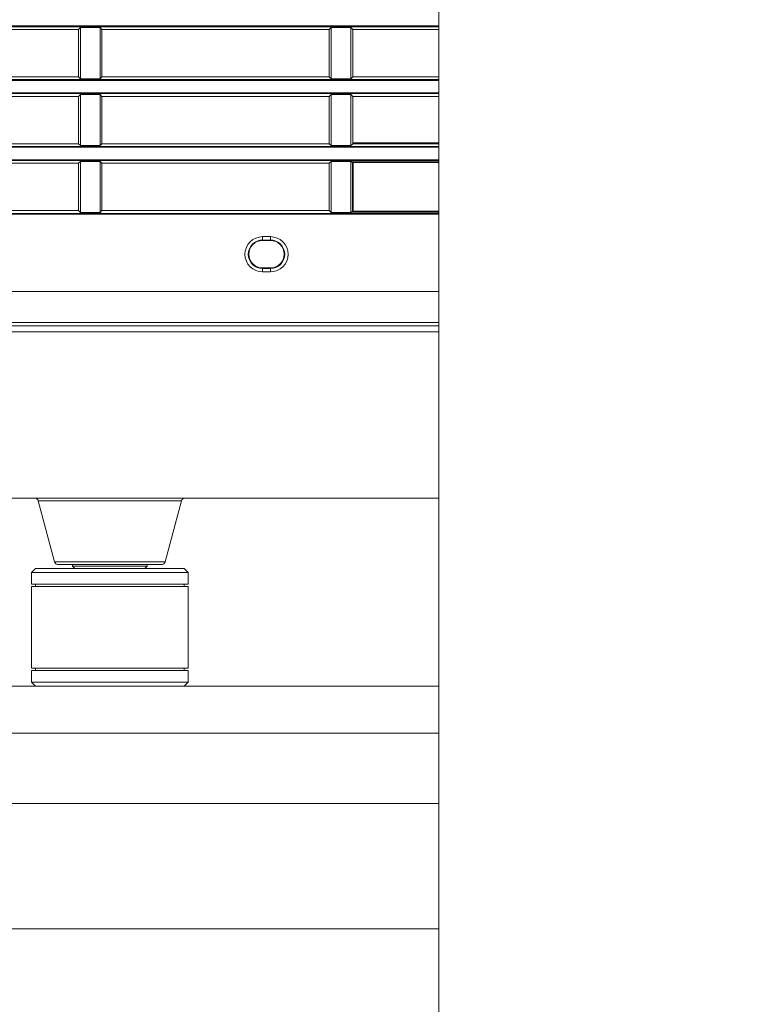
# Model space of a CAD drawing. Header units: millimetres. Extents: x 3925 to 5043, y -86 to 778.
# Tile 112 of 159: x 4704 to 4728, y 236 to 267. Entities that reach past the tile are written whole.
import ezdxf

# ---------------------------------------------------------------- set-up
doc = ezdxf.new("R2010")
doc.units = ezdxf.units.MM
doc.header["$LTSCALE"] = 46.255
doc.header["$PDMODE"] = 3
doc.header["$PDSIZE"] = 1
doc.layers.get('Defpoints').update_dxf_attribs({"linetype": 'CONTINUOUS'})
for name, color, linetype in [('140-154101-01_RIGGDXF_DIMENSION', 7, 'CONTINUOUS'), ('140-155102-0DXF_CONTINUOUS_LINE', 7, 'CONTINUOUS'), ('H30-BOTTOM-CDXF_CONTINUOUS_LINE', 7, 'CONTINUOUS'), ('H30-LEFT-COVDXF_CONTINUOUS_LINE', 7, 'CONTINUOUS'), ('H30_CEILING_DXF_CONTINUOUS_LINE', 7, 'CONTINUOUS'), ('SPACER-RIGGIDXF_CONTINUOUS_LINE', 7, 'CONTINUOUS')]:
    doc.layers.add(name, color=color, linetype=linetype)
doc.styles.add('SLDTEXTSTYLE0', font='arialbd.ttf', dxfattribs={"height": 5.5})
doc.dimstyles.new('SLDDIMSTYLE2', dxfattribs={"dimtxt": 5.650301, "dimasz": 4.572, "dimexe": 0, "dimexo": 0.0625, "dimgap": 1.412575, "dimtad": 0, "dimtih": 1, "dimtoh": 1, "dimlfac": 3.5, "dimrnd": 1e-09, "dimzin": 4, "dimdsep": 46, "dimtxsty": 'SLDTEXTSTYLE0', "dimsah": 1, "dimcen": 0.09, "dimadec": 0, "dimazin": 1, "dimtol": 1, "dimtp": 0.5, "dimtm": 0.5, "dimtfac": 1, "dimtdec": 1, "dimtofl": 0, "dimtmove": 0, "dimatfit": 3, "dimfxl": 1, "dimfrac": 2, "dimtolj": 1, "dimarcsym": 0})

# ---------------------------------------------------------------- blocks, each defined once
blk = doc.blocks.new('*D70')
at = {"layer": '140-154101-01_RIGGDXF_DIMENSION', "color": 0, "linetype": 'Continuous', "lineweight": -2}
for p, q in [((4781.279, 258.613), (4781.279, 183.873)), ((4811.529, 258.613), (4811.529, 183.873)), ((4781.279, 183.873), (4707.444, 183.873)), ((4807.529, 183.873), (4785.279, 183.873))]:
    blk.add_line(p, q, dxfattribs=at)
at = {"layer": '140-154101-01_RIGGDXF_DIMENSION', "color": 0, "linetype": 'Continuous'}
for points in [[(4785.279, 184.54), (4785.279, 183.207), (4781.279, 183.873)], [(4807.529, 184.54), (4807.529, 183.207), (4811.529, 183.873)]]:
    blk.add_solid(points, dxfattribs=at)
at = {"layer": 'Defpoints', "color": 0, "linetype": 'Continuous'}
for p in [(4781.279, 258.675), (4811.529, 258.675), (4811.529, 183.873)]:
    blk.add_point(p, dxfattribs=at)
at = {"layer": '140-154101-01_RIGGDXF_DIMENSION', "color": 0, "linetype": 'Continuous', "insert": (4731.132, 188.822), "char_height": 5.5, "attachment_point": 5, "style": 'SLDTEXTSTYLE0'}
blk.add_mtext('\\A1;121.00 [4.76]', dxfattribs=at)

msp = doc.modelspace()

# ---------------------------------------------------------------- linework, layer by layer
at = {"layer": '140-155102-0DXF_CONTINUOUS_LINE', "color": 7, "linetype": 'Continuous', "lineweight": 0}
for p, q in [((4717.7792, 304.5787), (4717.7792, 223.8287)), ((4655.2786, 246.0787), (4717.7792, 246.0787)), ((4655.2786, 244.5787), (4717.7792, 244.5787)), ((4717.7792, 242.3287), (4704.0286, 242.3287)), ((4704.0286, 238.3287), (4717.7792, 238.3287))]:
    msp.add_line(p, q, dxfattribs=at)
at = {"layer": 'H30-BOTTOM-CDXF_CONTINUOUS_LINE', "color": 7, "linetype": 'Continuous', "lineweight": 0}
for p, q in [((4717.7792, 257.3855), (4694.7786, 257.3855)), ((4691.0286, 252.0787), (4717.7792, 252.0787)), ((4709.5622, 251.986), (4704.9949, 251.986)), ((4704.9949, 251.986), (4705.5147, 250.0463)), ((4709.5622, 251.986), (4709.0425, 250.0463)), ((4709.0425, 250.0463), (4705.5147, 250.0463)), ((4708.9217, 249.9537), (4705.6354, 249.9537))]:
    msp.add_line(p, q, dxfattribs=at)
for centre, start, end in [((4704.8742, 251.9537), 15, 90), ((4709.683, 251.9537), 90, 165), ((4705.6354, 250.0787), 195, 270), ((4708.9217, 250.0787), 270, 345)]:
    msp.add_arc(centre, 0.125, start, end, dxfattribs=at)
at = {"layer": 'H30-LEFT-COVDXF_CONTINUOUS_LINE', "color": 7, "linetype": 'Continuous', "lineweight": 0}
for p, q in [((4694.7786, 267.1504), (4717.7792, 267.1504)), ((4694.7786, 267.1256), (4717.7792, 267.1256)), ((4706.2786, 267.0362), (4699.0286, 267.0362)), ((4706.34, 267.0976), (4706.2786, 267.0362)), ((4706.2786, 267.0362), (4706.2786, 265.5262)), ((4706.34, 265.4648), (4706.34, 267.0976)), ((4706.34, 267.0976), (4706.9672, 267.0976)), ((4707.0286, 267.0362), (4706.9672, 267.0976)), ((4706.9672, 267.0976), (4706.9672, 265.4648)), ((4707.0286, 265.5262), (4707.0286, 267.0362)), ((4714.2786, 267.0362), (4707.0286, 267.0362)), ((4714.34, 267.0976), (4714.2786, 267.0362)), ((4714.2786, 267.0362), (4714.2786, 265.5262)), ((4714.34, 267.0976), (4714.9672, 267.0976)), ((4714.34, 265.4648), (4714.34, 267.0976)), ((4715.0286, 267.0362), (4714.9672, 267.0976)), ((4714.9672, 267.0976), (4714.9672, 265.4648)), ((4717.7792, 267.0362), (4715.0286, 267.0362)), ((4715.0286, 265.5262), (4715.0286, 267.0362)), ((4717.7792, 265.4368), (4694.7786, 265.4368)), ((4717.7792, 265.412), (4694.7786, 265.412)), ((4699.0286, 265.5262), (4706.2786, 265.5262)), ((4706.2786, 265.5262), (4706.34, 265.4648)), ((4706.9672, 265.4648), (4706.34, 265.4648)), ((4706.9672, 265.4648), (4707.0286, 265.5262)), ((4707.0286, 265.5262), (4714.2786, 265.5262)), ((4714.2786, 265.5262), (4714.34, 265.4648)), ((4714.9672, 265.4648), (4714.34, 265.4648)), ((4714.9672, 265.4648), (4715.0286, 265.5262)), ((4715.0286, 265.5262), (4717.7792, 265.5262)), ((4694.7786, 265.0154), (4717.7792, 265.0154)), ((4694.7786, 264.9906), (4717.7792, 264.9906)), ((4706.34, 264.9626), (4706.2786, 264.9012)), ((4706.34, 264.9626), (4706.9672, 264.9626)), ((4706.34, 263.3298), (4706.34, 264.9626)), ((4707.0286, 264.9012), (4706.9672, 264.9626)), ((4706.9672, 264.9626), (4706.9672, 263.3298)), ((4714.34, 264.9626), (4714.2786, 264.9012)), ((4714.34, 264.9626), (4714.9672, 264.9626)), ((4714.34, 263.3298), (4714.34, 264.9626)), ((4715.0286, 264.9012), (4714.9672, 264.9626)), ((4714.9672, 264.9626), (4714.9672, 263.3298)), ((4706.2786, 264.9012), (4699.0286, 264.9012)), ((4706.2786, 264.9012), (4706.2786, 263.3912)), ((4714.2786, 264.9012), (4707.0286, 264.9012)), ((4707.0286, 263.3912), (4707.0286, 264.9012)), ((4714.2786, 264.9012), (4714.2786, 263.3912)), ((4717.7792, 264.9012), (4715.0286, 264.9012)), ((4715.0286, 263.3912), (4715.0286, 264.9012)), ((4699.0286, 263.3912), (4706.2786, 263.3912)), ((4706.2786, 263.3912), (4706.34, 263.3298)), ((4706.9672, 263.3298), (4707.0286, 263.3912)), ((4707.0286, 263.3912), (4714.2786, 263.3912)), ((4714.2786, 263.3912), (4714.34, 263.3298)), ((4715.0286, 263.3912), (4714.9672, 263.3298)), ((4717.7792, 263.4212), (4715.0286, 263.4212)), ((4715.0286, 263.3912), (4717.7792, 263.3912)), ((4717.7792, 263.3018), (4694.7786, 263.3018)), ((4717.7792, 263.277), (4694.7786, 263.277)), ((4706.9672, 263.3298), (4706.34, 263.3298)), ((4714.9672, 263.3298), (4714.34, 263.3298)), ((4694.7786, 262.8804), (4717.7792, 262.8804)), ((4694.7786, 262.8556), (4717.7792, 262.8556)), ((4706.2786, 262.7662), (4699.0286, 262.7662)), ((4706.34, 262.8276), (4706.2786, 262.7662)), ((4706.2786, 262.7662), (4706.2786, 261.2562)), ((4706.34, 262.8276), (4706.9672, 262.8276)), ((4706.34, 261.1948), (4706.34, 262.8276)), ((4707.0286, 262.7662), (4706.9672, 262.8276)), ((4706.9672, 262.8276), (4706.9672, 261.1948)), ((4714.2786, 262.7662), (4707.0286, 262.7662)), ((4707.0286, 261.2562), (4707.0286, 262.7662)), ((4714.34, 262.8276), (4714.2786, 262.7662)), ((4714.2786, 262.7662), (4714.2786, 261.2562)), ((4714.34, 262.8276), (4714.9965, 262.8276)), ((4714.34, 261.1948), (4714.34, 262.8276)), ((4714.9703, 262.8037), (4715.0218, 262.7901)), ((4714.9703, 262.8037), (4714.9703, 261.2187)), ((4714.9965, 262.8276), (4715.0445, 262.8149)), ((4715.0218, 262.7901), (4717.7792, 262.7901)), ((4715.0218, 262.7901), (4715.0218, 261.2323)), ((4715.0445, 262.8149), (4715.0417, 262.8146)), ((4717.7792, 262.8149), (4715.0445, 262.8149)), ((4715.0445, 261.2075), (4715.0445, 262.8149)), ((4699.0286, 261.2562), (4706.2786, 261.2562)), ((4706.2786, 261.2562), (4706.34, 261.1948)), ((4706.9672, 261.1948), (4706.34, 261.1948)), ((4706.9672, 261.1948), (4707.0286, 261.2562)), ((4707.0286, 261.2562), (4714.2786, 261.2562)), ((4714.2786, 261.2562), (4714.34, 261.1948)), ((4714.9965, 261.1948), (4714.34, 261.1948)), ((4714.9703, 261.2187), (4715.0218, 261.2323)), ((4714.9965, 261.1948), (4715.0445, 261.2075)), ((4717.7792, 261.2323), (4715.0218, 261.2323)), ((4717.7792, 261.2075), (4715.0445, 261.2075)), ((4717.7792, 261.1668), (4694.7786, 261.1668)), ((4717.7792, 261.142), (4694.7786, 261.142)), ((4712.1536, 260.4237), (4712.4036, 260.4237)), ((4712.1536, 260.4237), (4712.1536, 260.2987)), ((4712.1536, 260.3165), (4712.4036, 260.3165)), ((4712.4036, 260.2987), (4712.1536, 260.2987)), ((4712.4036, 260.4237), (4712.4036, 260.2987)), ((4712.1536, 259.4237), (4712.4036, 259.4237)), ((4712.1536, 259.2987), (4712.1536, 259.4237)), ((4712.4036, 259.4059), (4712.1536, 259.4059)), ((4712.4036, 259.2987), (4712.1536, 259.2987)), ((4712.4036, 259.2987), (4712.4036, 259.4237)), ((4717.7792, 258.6752), (4694.7786, 258.6752)), ((4717.7792, 257.5787), (4688.3669, 257.5787)), ((4717.7792, 257.6827), (4694.7786, 257.6827))]:
    msp.add_line(p, q, dxfattribs=at)
for points in [[(4715.0314, 262.8097), (4715.0252, 262.8021), (4715.0218, 262.7901)], [(4715.0417, 262.8146), (4715.0335, 262.8112), (4715.0314, 262.8097)], [(4715.0218, 261.2323), (4715.0253, 261.2202), (4715.0335, 261.2112), (4715.0445, 261.2075)]]:
    msp.add_lwpolyline(points, dxfattribs=at)
for centre, radius, start, end in [((4712.1536, 259.8612), 0.5625, 90, 270), ((4712.1536, 259.8612), 0.4553, 90, 270), ((4712.1536, 259.8612), 0.4375, 90, 270), ((4712.4036, 259.8612), 0.5625, 270, 90), ((4712.4036, 259.8612), 0.4553, 270, 90), ((4712.4036, 259.8612), 0.4375, 270, 90)]:
    msp.add_arc(centre, radius, start, end, dxfattribs=at)
for centre, major_axis, start_param, end_param in [((4714.9979, 262.8024), (0.0268, -0.0071), 1.8551983, 3.3744676), ((4714.9979, 261.22), (0.0268, 0.0071), 2.9087177, 4.427987)]:
    msp.add_ellipse(centre, major_axis=major_axis, ratio=0.9007478, start_param=start_param, end_param=end_param, dxfattribs=at)
at = {"layer": 'H30_CEILING_DXF_CONTINUOUS_LINE', "color": 7, "linetype": 'Continuous', "lineweight": 0}
for p, q in [((4706.0911, 249.9537), (4706.0911, 249.9037)), ((4708.4661, 249.9037), (4706.0911, 249.9037)), ((4706.1661, 249.8287), (4706.0911, 249.9037)), ((4708.3911, 249.8287), (4708.4661, 249.9037)), ((4708.4661, 249.9537), (4708.4661, 249.9037))]:
    msp.add_line(p, q, dxfattribs=at)
at = {"layer": 'SPACER-RIGGIDXF_CONTINUOUS_LINE', "color": 7, "linetype": 'Continuous', "lineweight": 0}
for p, q in [((4704.9036, 249.8287), (4704.7786, 249.7037)), ((4704.7786, 249.7037), (4709.7786, 249.7037)), ((4704.7786, 249.3287), (4704.7786, 249.7037)), ((4704.9036, 249.8287), (4709.6536, 249.8287)), ((4709.6536, 249.8287), (4709.7786, 249.7037)), ((4709.7786, 249.3287), (4709.7786, 249.7037)), ((4709.7786, 249.3287), (4704.7786, 249.3287)), ((4704.7786, 249.2537), (4709.7786, 249.2537)), ((4704.7786, 246.6537), (4704.7786, 249.2537)), ((4704.9036, 249.3287), (4704.9036, 249.2537)), ((4709.6536, 249.3287), (4709.6536, 249.2537)), ((4709.7786, 246.6537), (4709.7786, 249.2537)), ((4709.7786, 246.6537), (4704.7786, 246.6537)), ((4704.7786, 246.5787), (4709.7786, 246.5787)), ((4704.7786, 246.2037), (4704.7786, 246.5787)), ((4704.9036, 246.6537), (4704.9036, 246.5787)), ((4709.6536, 246.6537), (4709.6536, 246.5787)), ((4709.7786, 246.2037), (4709.7786, 246.5787)), ((4704.9036, 246.0787), (4704.7786, 246.2037)), ((4709.7786, 246.2037), (4704.7786, 246.2037)), ((4709.6536, 246.0787), (4709.7786, 246.2037))]:
    msp.add_line(p, q, dxfattribs=at)

# ---------------------------------------------------------------- dimensions: what is measured, and where the dimension line sits
at = {"layer": '140-154101-01_RIGGDXF_DIMENSION', "color": 2, "linetype": 'Continuous'}
dim = msp.add_linear_dim(base=(4811.5292, 183.8732), p1=(4781.2786, 258.6752), p2=(4811.5292, 258.6752), dimstyle='SLDDIMSTYLE2', override={"dimtxt": 5, "dimasz": 4, "dimtad": 1, "dimtih": 0, "dimtoh": 0, "dimlfac": 4, "dimtol": 0, "dimtp": 0.01, "dimtm": 0.01, "dimtdec": 2, "dimtofl": 1, "dimtzin": 0}, dxfattribs=at)
dim.commit()
dim.dimension.update_dxf_attribs({"geometry": '*D70', "text_midpoint": (4731.132, 183.8732), "dimtype": 160})

doc.saveas('drawing.dxf')
